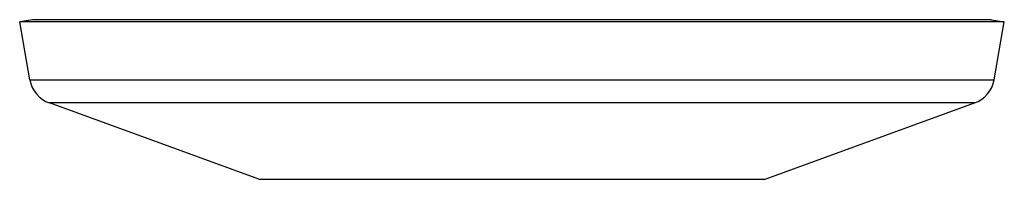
# Model space of a CAD drawing. Header units: millimetres. Extents: x 84 to 582, y -31 to 332.
# Tile 5 of 16: x 237 to 302, y 153 to 164. Entities that reach past the tile are written whole.
import ezdxf

# ---------------------------------------------------------------- set-up
doc = ezdxf.new("R2010")
doc.units = ezdxf.units.MM
doc.header["$LTSCALE"] = 30.734
doc.layers.get('0').update_dxf_attribs({"linetype": 'CONTINUOUS'})

msp = doc.modelspace()

# ---------------------------------------------------------------- linework, layer by layer
at = {"color": 7, "linetype": 'CONTINUOUS'}
for p, q in [((237.751, 163.658), (236.9, 163.508)), ((237.573, 159.695), (236.9, 163.508)), ((301.9, 163.508), (236.9, 163.508)), ((301.05, 163.658), (237.751, 163.658)), ((301.05, 163.658), (301.9, 163.508)), ((301.228, 159.695), (301.9, 163.508)), ((252.695, 153.127), (238.858, 158.163)), ((286.106, 153.127), (299.942, 158.163))]:
    msp.add_line(p, q, dxfattribs=at)
at = {"color": 9, "linetype": 'CONTINUOUS'}
for p, q in [((237.573, 159.695), (301.228, 159.695)), ((299.942, 158.163), (238.858, 158.163)), ((252.695, 153.127), (286.106, 153.127))]:
    msp.add_line(p, q, dxfattribs=at)
at = {"color": 7, "linetype": 'CONTINUOUS'}
for centre, start, end in [((239.542, 160.043), 190, 250), ((299.258, 160.043), 290, 350)]:
    msp.add_arc(centre, 2, start, end, dxfattribs=at)

doc.saveas('drawing.dxf')
